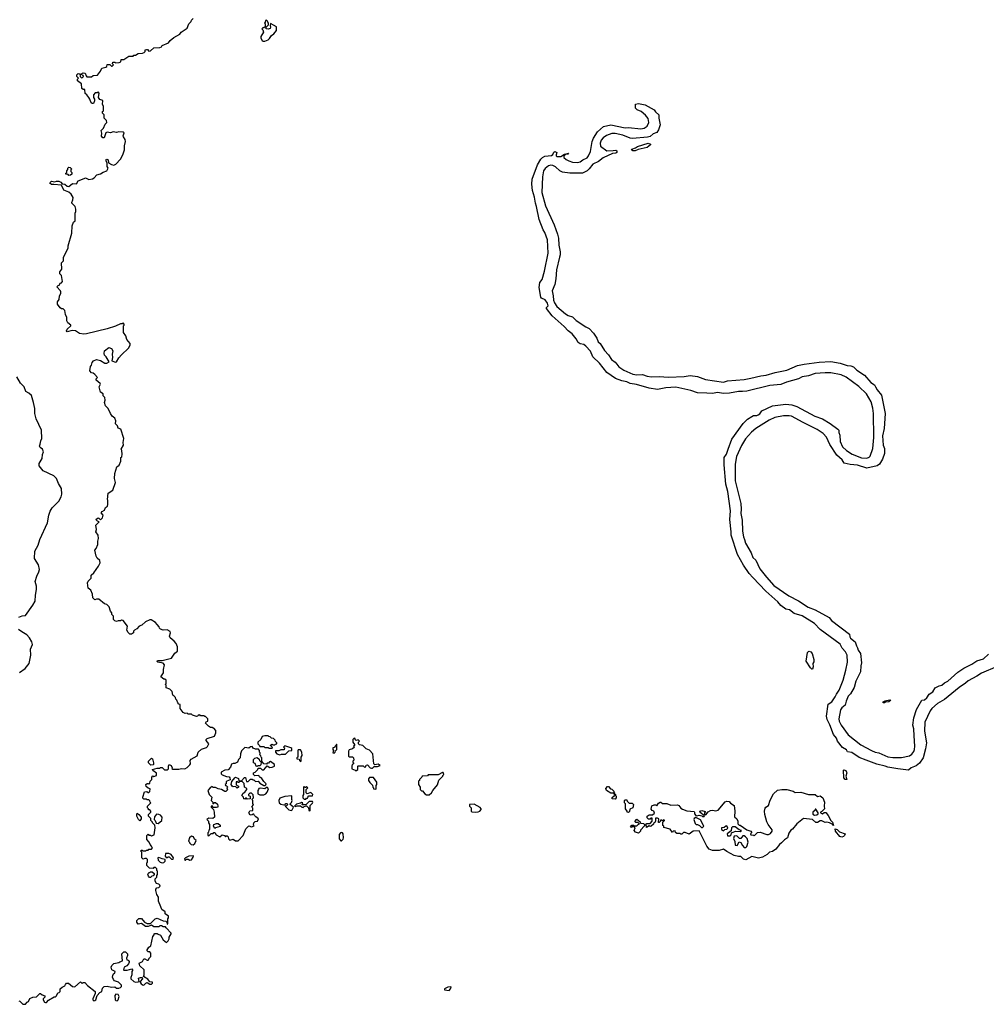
# Model space of a CAD drawing. Extents: x 2087054 to 2277909, y 548907 to 753496.
# Tile 89 of 256: x 2184385 to 2195978, y 610540 to 622346. Entities that reach past the tile are written whole.
import ezdxf

# ---------------------------------------------------------------- set-up
doc = ezdxf.new("R2010")
doc.units = 0

msp = doc.modelspace()

# ---------------------------------------------------------------- linework, layer by layer
at = {"layer": '0CON20XD'}
for points in [[(2185215, 621412), (2185192, 621445), (2185171, 621461), (2185165, 621510), (2185145, 621510), (2185132, 621522), (2185127, 621577), (2185080, 621615), (2185080, 621635), (2185090, 621645), (2185070, 621665), (2185070, 621685), (2185085, 621700), (2185108, 621698), (2185110, 621665), (2185125, 621650), (2185138, 621652), (2185150, 621665), (2185148, 621678), (2185120, 621695), (2185145, 621710), (2185170, 621705), (2185182, 621672), (2185192, 621662), (2185245, 621660), (2185265, 621678), (2185317, 621683), (2185355, 621730), (2185370, 621765), (2185420, 621775), (2185430, 621785), (2185435, 621810), (2185465, 621810), (2185485, 621790), (2185495, 621790), (2185510, 621805), (2185500, 621815), (2185503, 621837), (2185525, 621838), (2185535, 621830), (2185577, 621833), (2185598, 621842), (2185602, 621868), (2185635, 621870), (2185695, 621910), (2185745, 621910), (2185755, 621920), (2185775, 621920), (2185805, 621940), (2185857, 621943), (2185878, 621952), (2185890, 621965), (2185892, 621985), (2185905, 621990), (2185917, 621987), (2185935, 621970), (2185955, 621972), (2185993, 622007), (2186065, 622012), (2186085, 622022), (2186095, 622038), (2186171, 622069), (2186188, 622095), (2186235, 622133), (2186305, 622172), (2186320, 622195), (2186392, 622245), (2186412, 622295), (2186440, 622325), (2186445, 622340), (2186465, 622360)], [(2187305, 622088), (2187325, 622090), (2187364, 622106), (2187380, 622120), (2187405, 622158), (2187432, 622175), (2187467, 622217), (2187465, 622260), (2187395, 622300), (2187388, 622275), (2187393, 622255), (2187388, 622242), (2187365, 622231), (2187340, 622235), (2187342, 622258), (2187370, 622285), (2187370, 622305), (2187360, 622315), (2187358, 622328), (2187345, 622340), (2187332, 622338), (2187330, 622315), (2187320, 622305), (2187330, 622295), (2187328, 622262), (2187315, 622250), (2187302, 622248), (2187290, 622235), (2187300, 622225), (2187308, 622195), (2187277, 622143), (2187277, 622125), (2187292, 622095), (2187305, 622088)], [(2186078, 611708), (2186052, 611775), (2186050, 611825), (2186030, 611855), (2186018, 611905), (2186018, 611922), (2186030, 611935), (2186055, 611940), (2186070, 611955), (2186068, 611968), (2186055, 611980), (2186025, 611990), (2186010, 612015), (2186010, 612045), (2186030, 612065), (2186030, 612085), (2186040, 612095), (2186040, 612135), (2186030, 612145), (2186030, 612165), (2186015, 612180), (2185995, 612180), (2185985, 612170), (2185942, 612172), (2185910, 612205), (2185910, 612235), (2185920, 612245), (2185920, 612275), (2185905, 612290), (2185885, 612290), (2185865, 612280), (2185852, 612295), (2185850, 612365), (2185840, 612375), (2185842, 612388), (2185855, 612390), (2185865, 612380), (2185895, 612380), (2185905, 612390), (2185925, 612390), (2185935, 612400), (2185965, 612400), (2185980, 612415), (2185970, 612425), (2185968, 612438), (2185950, 612455), (2185938, 612485), (2185910, 612515), (2185910, 612565), (2185925, 612580), (2185935, 612570), (2185955, 612570), (2185965, 612560), (2185998, 612572), (2186012, 612655), (2186008, 612688), (2185980, 612715), (2185980, 612725), (2185960, 612745), (2185957, 612767), (2185930, 612795), (2185930, 612815), (2185958, 612842), (2185960, 612855), (2185945, 612870), (2185932, 612872), (2185930, 612885), (2185920, 612895), (2185920, 612915), (2185960, 612955), (2185950, 612965), (2185948, 612978), (2185935, 612990), (2185915, 612990), (2185905, 613000), (2185875, 613000), (2185863, 613013), (2185862, 613025), (2185884, 613086), (2185912, 613092), (2185925, 613080), (2185935, 613080), (2185947, 613093), (2185950, 613125), (2185925, 613130), (2185902, 613152), (2185900, 613175), (2185913, 613187), (2185927, 613187), (2185935, 613180), (2185945, 613190), (2185950, 613215), (2185970, 613235), (2185970, 613265), (2185982, 613278), (2185995, 613270), (2186028, 613285), (2186025, 613310), (2185982, 613342), (2185980, 613355), (2186035, 613373), (2186065, 613372), (2186075, 613380), (2186095, 613380), (2186123, 613353), (2186157, 613353), (2186170, 613365), (2186168, 613395), (2186175, 613410), (2186185, 613412), (2186202, 613405), (2186212, 613375), (2186210, 613365), (2186218, 613358), (2186295, 613358), (2186325, 613368), (2186366, 613364), (2186395, 613378), (2186425, 613410), (2186432, 613425), (2186430, 613465), (2186442, 613478), (2186515, 613520), (2186527, 613563), (2186565, 613598), (2186625, 613618), (2186639, 613631), (2186652, 613665), (2186622, 613705), (2186622, 613715), (2186635, 613727), (2186720, 613755), (2186738, 613795), (2186738, 613825), (2186715, 613850), (2186705, 613850), (2186695, 613860), (2186675, 613860), (2186650, 613875), (2186612, 613912), (2186622, 613928), (2186640, 613935), (2186640, 613965), (2186615, 613990), (2186605, 613990), (2186595, 614000), (2186555, 614000), (2186545, 614010), (2186525, 614008), (2186520, 613995), (2186505, 613990), (2186458, 614008), (2186445, 614020), (2186405, 614020), (2186395, 614030), (2186368, 614028), (2186345, 614040), (2186310, 614085), (2186310, 614135), (2186295, 614140), (2186280, 614155), (2186270, 614185), (2186258, 614198), (2186255, 614220), (2186235, 614240), (2186220, 614245), (2186215, 614290), (2186187, 614317), (2186140, 614335), (2186140, 614365), (2186130, 614375), (2186140, 614385), (2186140, 614425), (2186125, 614440), (2186115, 614440), (2186080, 614465), (2186110, 614515), (2186110, 614555), (2186122, 614612), (2186105, 614630), (2186044, 614644), (2186030, 614655), (2186048, 614662), (2186095, 614663), (2186205, 614692), (2186245, 614750), (2186278, 614775), (2186278, 614825), (2186263, 614865), (2186236, 614896), (2186188, 614935), (2186183, 614955), (2186193, 614995), (2186188, 615012), (2186155, 615030), (2186105, 615028), (2186075, 615040), (2186062, 615052), (2186060, 615065), (2186036, 615096), (2186015, 615118), (2185962, 615152), (2185945, 615152), (2185895, 615128), (2185850, 615085), (2185820, 615075), (2185789, 615041), (2185762, 615028), (2185750, 615015), (2185750, 614995), (2185725, 614980), (2185705, 614980), (2185685, 615000), (2185672, 615025), (2185680, 615075), (2185625, 615142), (2185605, 615148), (2185595, 615140), (2185565, 615140), (2185545, 615132), (2185525, 615140), (2185510, 615155), (2185510, 615195), (2185490, 615215), (2185490, 615235), (2185473, 615253), (2185458, 615305), (2185430, 615335), (2185403, 615343), (2185335, 615398), (2185305, 615398), (2185285, 615390), (2185262, 615412), (2185257, 615457), (2185238, 615505), (2185208, 615528), (2185198, 615595), (2185208, 615615), (2185242, 615648), (2185242, 615685), (2185276, 615714), (2185332, 615795), (2185350, 615835), (2185345, 615860), (2185315, 615890), (2185302, 615915), (2185288, 615985), (2185302, 616005), (2185322, 616055), (2185322, 616095), (2185332, 616125), (2185327, 616167), (2185298, 616205), (2185308, 616235), (2185298, 616285), (2185340, 616325), (2185320, 616335), (2185300, 616355), (2185325, 616372), (2185335, 616370), (2185355, 616350), (2185378, 616375), (2185387, 616407), (2185362, 616435), (2185375, 616450), (2185404, 616466), (2185415, 616498), (2185437, 616515), (2185443, 616535), (2185442, 616585), (2185438, 616595), (2185445, 616670), (2185504, 616705), (2185534, 616795), (2185521, 616845), (2185527, 616903), (2185552, 616985), (2185578, 617005), (2185597, 617053), (2185600, 617095), (2185610, 617105), (2185613, 617135), (2185612, 617182), (2185602, 617195), (2185632, 617245), (2185628, 617275), (2185633, 617325), (2185597, 617437), (2185565, 617450), (2185557, 617477), (2185535, 617500), (2185540, 617535), (2185528, 617568), (2185494, 617594), (2185474, 617624), (2185448, 617685), (2185416, 617716), (2185403, 617755), (2185410, 617785), (2185407, 617815), (2185388, 617838), (2185385, 617860), (2185355, 617882), (2185350, 617895), (2185340, 617945), (2185353, 617975), (2185350, 617985), (2185304, 618025), (2185302, 618038), (2185317, 618057), (2185285, 618092), (2185267, 618107), (2185245, 618112), (2185228, 618135), (2185234, 618186), (2185246, 618204), (2185253, 618237), (2185270, 618255), (2185305, 618270), (2185355, 618260), (2185405, 618228), (2185432, 618228), (2185458, 618242), (2185424, 618304), (2185404, 618325), (2185398, 618345), (2185404, 618375), (2185455, 618414), (2185485, 618403), (2185504, 618375), (2185496, 618334), (2185499, 618295), (2185490, 618255), (2185535, 618238), (2185546, 618244), (2185575, 618292), (2185605, 618328), (2185691, 618409), (2185712, 618445), (2185712, 618465), (2185672, 618512), (2185658, 618555), (2185632, 618595), (2185630, 618675), (2185640, 618685), (2185640, 618695), (2185625, 618710), (2185615, 618700), (2185595, 618698), (2185535, 618670), (2185435, 618638), (2185185, 618580), (2185155, 618577), (2185103, 618583), (2185055, 618617), (2185015, 618619), (2184955, 618603), (2184947, 618615), (2184953, 618637), (2184998, 618675), (2185000, 618685), (2184963, 618713), (2184952, 618735), (2184950, 618775), (2184933, 618813), (2184925, 618860), (2184905, 618880), (2184885, 618880), (2184872, 618892), (2184840, 618935), (2184840, 618965), (2184857, 618993), (2184862, 619035), (2184878, 619065), (2184880, 619085), (2184876, 619096), (2184830, 619145), (2184845, 619160), (2184860, 619165), (2184875, 619190), (2184885, 619190), (2184900, 619205), (2184887, 619277), (2184868, 619298), (2184868, 619322), (2184890, 619355), (2184888, 619432), (2184910, 619455), (2184912, 619495), (2184923, 619523), (2184966, 619605), (2184966, 619635), (2185009, 619785), (2185014, 619876), (2185032, 619918), (2185050, 619935), (2185050, 620025), (2185058, 620045), (2185058, 620075), (2185050, 620105), (2185012, 620145), (2185010, 620155), (2185022, 620185), (2185027, 620215), (2185002, 620255), (2184975, 620277), (2184914, 620304), (2184885, 620362), (2184795, 620372), (2184765, 620369), (2184748, 620385), (2184749, 620395), (2184765, 620409), (2184805, 620403), (2184825, 620411), (2184855, 620411), (2184878, 620398), (2184895, 620378), (2184925, 620373), (2184955, 620352), (2184975, 620348), (2185018, 620382), (2185065, 620380), (2185087, 620413), (2185157, 620443), (2185175, 620450), (2185215, 620430), (2185260, 620440), (2185279, 620451), (2185310, 620485), (2185355, 620498), (2185385, 620517), (2185432, 620535), (2185447, 620565), (2185434, 620585), (2185433, 620625), (2185421, 620655), (2185422, 620668), (2185430, 620675), (2185446, 620666), (2185450, 620630), (2185485, 620608), (2185515, 620601), (2185537, 620613), (2185596, 620675), (2185623, 620725), (2185642, 620785), (2185642, 620835), (2185656, 620885), (2185650, 620910), (2185631, 620941), (2185628, 620955), (2185638, 620988), (2185625, 620998), (2185575, 621000), (2185545, 620992), (2185505, 621003), (2185475, 620990), (2185433, 620997), (2185420, 620990), (2185399, 620931), (2185381, 620931), (2185368, 620948), (2185372, 620985), (2185364, 621016), (2185392, 621045), (2185410, 621095), (2185430, 621115), (2185428, 621138), (2185400, 621165), (2185400, 621205), (2185380, 621225), (2185380, 621245), (2185390, 621255), (2185390, 621305), (2185378, 621335), (2185382, 621372), (2185372, 621382), (2185345, 621390), (2185330, 621415), (2185340, 621465), (2185325, 621480), (2185315, 621470), (2185292, 621468), (2185270, 621445), (2185270, 621415), (2185282, 621395), (2185282, 621375), (2185269, 621341), (2185255, 621340), (2185241, 621351), (2185227, 621395), (2185215, 621412)], [(2194294, 614546), (2194313, 614643), (2194308, 614725), (2194288, 614768), (2194250, 614810), (2194227, 614857), (2193986, 615035), (2193916, 615106), (2193770, 615200), (2193675, 615226), (2193619, 615269), (2193575, 615279), (2193512, 615322), (2193477, 615367), (2193333, 615495), (2193178, 615658), (2193135, 615706), (2193065, 615804), (2192995, 615935), (2192916, 616165), (2192918, 616205), (2192901, 616355), (2192909, 616459), (2192877, 616687), (2192852, 616775), (2192832, 617008), (2192832, 617095), (2192863, 617137), (2192882, 617198), (2192925, 617316), (2193060, 617505), (2193115, 617556), (2193165, 617590), (2193185, 617599), (2193225, 617601), (2193242, 617608), (2193260, 617620), (2193285, 617657), (2193415, 617718), (2193575, 617737), (2193645, 617730), (2193705, 617709), (2193922, 617592), (2194015, 617561), (2194105, 617505), (2194198, 617438), (2194208, 617425), (2194211, 617395), (2194223, 617365), (2194227, 617287), (2194253, 617223), (2194301, 617181), (2194368, 617138), (2194482, 617092), (2194545, 617089), (2194571, 617099), (2194586, 617114), (2194616, 617205), (2194627, 617335), (2194625, 617625), (2194618, 617688), (2194598, 617765), (2194540, 617860), (2194449, 617949), (2194299, 618059), (2194237, 618087), (2194115, 618110), (2194045, 618113), (2193925, 618104), (2193846, 618075), (2193768, 618062), (2193725, 618039), (2193580, 618000), (2193515, 617970), (2193382, 617958), (2193104, 617894), (2193055, 617887), (2193005, 617888), (2192897, 617867), (2192825, 617863), (2192755, 617875), (2192695, 617865), (2192625, 617868), (2192515, 617874), (2192435, 617900), (2192255, 617938), (2192135, 617933), (2192035, 617911), (2191935, 617929), (2191781, 617971), (2191705, 617984), (2191665, 618002), (2191605, 618014), (2191532, 618045), (2191425, 618115), (2191337, 618227), (2191260, 618305), (2191231, 618371), (2191175, 618431), (2191151, 618451), (2191108, 618458), (2191085, 618476), (2191060, 618520), (2191010, 618580), (2190963, 618615), (2190917, 618667), (2190772, 618795), (2190705, 618885), (2190705, 618895), (2190724, 618915), (2190717, 618947), (2190688, 618988), (2190645, 619008), (2190635, 619018), (2190615, 619135), (2190623, 619195), (2190650, 619230), (2190678, 619332), (2190723, 619545), (2190716, 619705), (2190683, 619795), (2190665, 619826), (2190615, 619949), (2190585, 620105), (2190570, 620145), (2190560, 620220), (2190535, 620300), (2190526, 620375), (2190531, 620435), (2190595, 620604), (2190635, 620675), (2190655, 620695), (2190685, 620709), (2190765, 620718), (2190779, 620731), (2190792, 620758), (2190805, 620764), (2190828, 620755), (2190818, 620725), (2190819, 620715), (2190831, 620705), (2190875, 620705), (2190920, 620735), (2190967, 620747), (2190960, 620735), (2190932, 620728), (2190911, 620709), (2190912, 620695), (2190940, 620670), (2190972, 620652), (2191015, 620639), (2191075, 620634), (2191109, 620641), (2191139, 620665), (2191189, 620691), (2191208, 620712), (2191231, 620765), (2191250, 620885), (2191265, 620924), (2191315, 621000), (2191388, 621065), (2191475, 621085), (2191645, 621049), (2191685, 621055), (2191835, 621038), (2191875, 621045), (2191912, 621068), (2191930, 621115), (2191922, 621162), (2191891, 621201), (2191837, 621247), (2191790, 621265), (2191770, 621285), (2191770, 621335), (2191805, 621341), (2191885, 621325), (2191996, 621265), (2192012, 621242), (2192051, 621205), (2192050, 621165), (2192065, 621085), (2192045, 621024), (2192025, 620993), (2191981, 620979), (2191945, 620947), (2191915, 620936), (2191735, 620920), (2191706, 620925), (2191620, 620960), (2191525, 620981), (2191485, 620981), (2191422, 620958), (2191381, 620929), (2191358, 620902), (2191346, 620865), (2191351, 620831), (2191425, 620775), (2191504, 620776), (2191535, 620782), (2191546, 620775), (2191546, 620755), (2191535, 620746), (2191495, 620741), (2191381, 620689), (2191325, 620646), (2191257, 620613), (2191213, 620557), (2191191, 620535), (2191135, 620507), (2190985, 620504), (2190895, 620517), (2190865, 620534), (2190812, 620582), (2190778, 620598), (2190755, 620601), (2190728, 620592), (2190688, 620562), (2190668, 620532), (2190656, 620464), (2190649, 620275), (2190692, 620115), (2190797, 619885), (2190835, 619775), (2190848, 619725), (2190851, 619641), (2190868, 619562), (2190868, 619525), (2190861, 619499), (2190824, 619345), (2190815, 619238), (2190802, 619172), (2190771, 619095), (2190785, 619035), (2190786, 618985), (2190800, 618950), (2190829, 618909), (2190930, 618820), (2190965, 618801), (2191014, 618785), (2191061, 618741), (2191175, 618665), (2191215, 618645), (2191265, 618587), (2191305, 618528), (2191324, 618484), (2191345, 618462), (2191399, 618379), (2191445, 618328), (2191483, 618273), (2191525, 618240), (2191546, 618216), (2191572, 618182), (2191632, 618142), (2191737, 618097), (2191785, 618088), (2191855, 618092), (2191912, 618072), (2191962, 618062), (2192055, 618069), (2192165, 618059), (2192355, 618068), (2192425, 618081), (2192515, 618068), (2192612, 618032), (2192825, 618000), (2192875, 618014), (2193075, 618031), (2193154, 618046), (2193274, 618074), (2193338, 618082), (2193444, 618114), (2193586, 618144), (2193715, 618199), (2193794, 618216), (2193975, 618241), (2194115, 618249), (2194225, 618227), (2194309, 618199), (2194355, 618195), (2194385, 618183), (2194424, 618144), (2194518, 618085), (2194594, 617994), (2194638, 617968), (2194649, 617945), (2194669, 617909), (2194721, 617845), (2194764, 617625), (2194753, 617445), (2194731, 617355), (2194741, 617245), (2194756, 617206), (2194757, 617145), (2194734, 617075), (2194697, 617015), (2194667, 616995), (2194545, 616968), (2194433, 617003), (2194345, 617012), (2194275, 617030), (2194248, 617068), (2194185, 617125), (2194103, 617253), (2194061, 617341), (2194023, 617383), (2193951, 617431), (2193780, 617515), (2193641, 617591), (2193615, 617596), (2193545, 617595), (2193443, 617577), (2193374, 617546), (2193214, 617446), (2193160, 617400), (2193089, 617321), (2193040, 617240), (2192980, 617110), (2192964, 617015), (2192964, 616895), (2192965, 616815), (2193033, 616545), (2193038, 616478), (2193033, 616425), (2193050, 616345), (2193054, 616215), (2193064, 616145), (2193079, 616115), (2193089, 616069), (2193157, 615955), (2193179, 615899), (2193212, 615865), (2193263, 615763), (2193341, 615661), (2193431, 615561), (2193608, 615438), (2193725, 615379), (2193843, 615303), (2193925, 615271), (2194095, 615178), (2194121, 615141), (2194337, 614977), (2194342, 614945), (2194351, 614931), (2194407, 614885), (2194420, 614840), (2194435, 614815), (2194441, 614785), (2194471, 614745), (2194482, 614635), (2194472, 614598), (2194470, 614525), (2194414, 614415), (2194395, 614339), (2194348, 614262), (2194322, 614235), (2194296, 614175), (2194285, 614125), (2194246, 614094), (2194231, 614069), (2194209, 613965), (2194213, 613935), (2194236, 613886), (2194322, 613772), (2194473, 613653), (2194602, 613582), (2194645, 613565), (2194687, 613557), (2194795, 613509), (2194855, 613499), (2194961, 613499), (2195055, 613520), (2195085, 613541), (2195107, 613573), (2195117, 613595), (2195121, 613635), (2195111, 613759), (2195109, 613845), (2195096, 613886), (2195108, 613975), (2195139, 614075), (2195203, 614185), (2195235, 614192), (2195266, 614214), (2195293, 614257), (2195335, 614287), (2195366, 614334), (2195412, 614358), (2195445, 614366), (2195475, 614395), (2195517, 614413), (2195635, 614522), (2195708, 614572), (2195805, 614619), (2195865, 614659), (2195945, 614682), (2196005, 614737)], [(2191765, 620772), (2191739, 620775), (2191722, 620785), (2191726, 620794), (2191772, 620808), (2191795, 620827), (2191924, 620864), (2191950, 620855), (2191950, 620845), (2191911, 620815), (2191802, 620788), (2191765, 620772)], [(2184975, 620480), (2184965, 620490), (2184940, 620495), (2184940, 620505), (2184950, 620515), (2184950, 620535), (2184962, 620548), (2184962, 620565), (2184975, 620578), (2184990, 620575), (2185010, 620555), (2185000, 620545), (2185000, 620525), (2185012, 620512), (2185012, 620495), (2184995, 620482), (2184975, 620480)], [(2184375, 615183), (2184415, 615198), (2184455, 615203), (2184544, 615325), (2184572, 615375), (2184573, 615445), (2184588, 615512), (2184587, 615555), (2184572, 615608), (2184590, 615675), (2184616, 615724), (2184623, 615755), (2184610, 615810), (2184562, 615885), (2184566, 615975), (2184606, 616044), (2184625, 616112), (2184719, 616315), (2184734, 616405), (2184749, 616455), (2184774, 616495), (2184856, 616574), (2184883, 616625), (2184890, 616655), (2184887, 616725), (2184850, 616785), (2184828, 616845), (2184795, 616878), (2184666, 616936), (2184617, 616995), (2184617, 617025), (2184656, 617085), (2184658, 617132), (2184672, 617165), (2184657, 617195), (2184632, 617215), (2184623, 617233), (2184632, 617255), (2184638, 617295), (2184650, 617325), (2184648, 617425), (2184581, 617561), (2184568, 617625), (2184566, 617686), (2184552, 617755), (2184525, 617840), (2184495, 617870), (2184457, 617887), (2184438, 617945), (2184397, 617987), (2184352, 618065)], [(2184385, 614518), (2184452, 614565), (2184498, 614625), (2184518, 614725), (2184513, 614797), (2184537, 614853), (2184531, 614885), (2184504, 614935), (2184470, 614970), (2184409, 615005), (2184370, 615035)], [(2193895, 614560), (2193885, 614560), (2193868, 614575), (2193818, 614655), (2193835, 614758), (2193845, 614771), (2193855, 614774), (2193875, 614767), (2193890, 614745), (2193911, 614675), (2193909, 614645), (2193899, 614625), (2193901, 614585), (2193895, 614560)], [(2196109, 614591), (2195920, 614510), (2195866, 614474), (2195762, 614418), (2195728, 614392), (2195652, 614338), (2195476, 614194), (2195394, 614146), (2195324, 614086), (2195303, 614057), (2195241, 613925), (2195237, 613817), (2195260, 613675), (2195250, 613605), (2195221, 613495), (2195175, 613431), (2195135, 613401), (2195076, 613375), (2195045, 613349), (2194915, 613363), (2194795, 613383), (2194765, 613395), (2194665, 613420), (2194535, 613468), (2194455, 613500), (2194365, 613558), (2194315, 613568), (2194302, 613592), (2194255, 613621), (2194195, 613695), (2194181, 613731), (2194146, 613775), (2194101, 613891), (2194068, 613955), (2194061, 613995), (2194082, 614138), (2194126, 614165), (2194165, 614225), (2194181, 614259), (2194215, 614306), (2194262, 614428), (2194294, 614546)], [(2194755, 614153), (2194740, 614155), (2194740, 614165), (2194765, 614178), (2194815, 614192), (2194832, 614185), (2194810, 614165), (2194768, 614162), (2194755, 614153)], [(2187415, 613610), (2187418, 613618), (2187392, 613642), (2187392, 613648), (2187415, 613660), (2187425, 613650), (2187445, 613650), (2187455, 613660), (2187468, 613662), (2187470, 613675), (2187452, 613692), (2187448, 613708), (2187428, 613728), (2187405, 613730), (2187388, 613748), (2187375, 613750), (2187365, 613760), (2187325, 613760), (2187295, 613750), (2187276, 613714), (2187240, 613685), (2187240, 613665), (2187260, 613645), (2187265, 613630), (2187315, 613630), (2187325, 613620), (2187365, 613620), (2187375, 613610), (2187415, 613610)], [(2188415, 613340), (2188425, 613342), (2188440, 613355), (2188440, 613395), (2188445, 613400), (2188505, 613400), (2188525, 613380), (2188538, 613392), (2188542, 613408), (2188555, 613410), (2188590, 613375), (2188605, 613370), (2188617, 613373), (2188635, 613390), (2188675, 613390), (2188710, 613405), (2188685, 613418), (2188645, 613410), (2188632, 613422), (2188620, 613545), (2188579, 613589), (2188542, 613602), (2188500, 613645), (2188462, 613652), (2188450, 613665), (2188450, 613685), (2188460, 613695), (2188445, 613710), (2188422, 613702), (2188410, 613715), (2188408, 613728), (2188395, 613730), (2188380, 613715), (2188380, 613685), (2188400, 613655), (2188400, 613645), (2188390, 613635), (2188400, 613625), (2188377, 613603), (2188335, 613590), (2188328, 613575), (2188330, 613515), (2188338, 613508), (2188375, 613508), (2188388, 613495), (2188392, 613468), (2188380, 613455), (2188380, 613445), (2188390, 613435), (2188390, 613425), (2188373, 613417), (2188368, 613395), (2188370, 613365), (2188408, 613348), (2188415, 613340)], [(2186975, 612500), (2187005, 612502), (2187064, 612566), (2187097, 612643), (2187135, 612680), (2187165, 612670), (2187198, 612682), (2187190, 612695), (2187192, 612718), (2187208, 612732), (2187236, 612734), (2187248, 612765), (2187217, 612787), (2187200, 612805), (2187195, 612820), (2187185, 612820), (2187175, 612810), (2187148, 612808), (2187134, 612834), (2187145, 612858), (2187180, 612865), (2187182, 612892), (2187170, 612905), (2187190, 612935), (2187180, 612945), (2187180, 612985), (2187170, 612995), (2187190, 613015), (2187185, 613050), (2187165, 613070), (2187145, 613070), (2187130, 613055), (2187130, 613045), (2187150, 613035), (2187148, 613002), (2187115, 613000), (2187105, 613010), (2187095, 613010), (2187085, 613000), (2187072, 613002), (2187070, 613025), (2187050, 613045), (2187065, 613070), (2187087, 613083), (2187110, 613115), (2187108, 613128), (2187080, 613145), (2187078, 613188), (2187055, 613210), (2187025, 613210), (2187015, 613200), (2187005, 613200), (2186995, 613210), (2186982, 613208), (2186982, 613172), (2187010, 613155), (2187008, 613142), (2186995, 613132), (2186975, 613150), (2186945, 613148), (2186934, 613154), (2186922, 613175), (2186928, 613212), (2186964, 613256), (2186975, 613262), (2187008, 613248), (2187015, 613220), (2187045, 613220), (2187082, 613258), (2187095, 613260), (2187105, 613210), (2187127, 613213), (2187155, 613240), (2187175, 613240), (2187185, 613230), (2187195, 613230), (2187215, 613210), (2187247, 613217), (2187265, 613190), (2187315, 613162), (2187328, 613162), (2187338, 613172), (2187340, 613185), (2187315, 613210), (2187289, 613249), (2187275, 613260), (2187265, 613260), (2187252, 613282), (2187205, 613280), (2187190, 613295), (2187190, 613315), (2187210, 613325), (2187240, 613355), (2187245, 613370), (2187275, 613370), (2187295, 613350), (2187315, 613350), (2187352, 613398), (2187385, 613380), (2187415, 613382), (2187440, 613395), (2187440, 613415), (2187395, 613450), (2187382, 613448), (2187368, 613432), (2187355, 613430), (2187345, 613420), (2187312, 613422), (2187290, 613455), (2187290, 613495), (2187280, 613505), (2187278, 613518), (2187260, 613535), (2187270, 613545), (2187270, 613555), (2187260, 613565), (2187260, 613585), (2187248, 613598), (2187215, 613600), (2187185, 613610), (2187175, 613630), (2187153, 613627), (2187135, 613610), (2187085, 613618), (2187045, 613580), (2187032, 613545), (2187030, 613495), (2187010, 613475), (2186997, 613443), (2186965, 613428), (2186945, 613427), (2186925, 613418), (2186912, 613385), (2186885, 613352), (2186845, 613348), (2186802, 613325), (2186803, 613303), (2186813, 613293), (2186865, 613272), (2186897, 613267), (2186907, 613257), (2186908, 613232), (2186870, 613215), (2186863, 613207), (2186860, 613185), (2186850, 613175), (2186852, 613162), (2186865, 613160), (2186880, 613145), (2186870, 613135), (2186878, 613112), (2186857, 613093), (2186845, 613092), (2186807, 613117), (2186765, 613122), (2186735, 613140), (2186705, 613140), (2186695, 613150), (2186670, 613135), (2186640, 613105), (2186658, 613055), (2186690, 613025), (2186682, 612985), (2186700, 612965), (2186702, 612942), (2186722, 612958), (2186735, 612960), (2186758, 612938), (2186762, 612915), (2186760, 612905), (2186745, 612898), (2186705, 612900), (2186695, 612920), (2186680, 612915), (2186682, 612902), (2186710, 612875), (2186718, 612845), (2186720, 612785), (2186702, 612768), (2186655, 612770), (2186630, 612755), (2186650, 612735), (2186650, 612715), (2186662, 612695), (2186660, 612635), (2186653, 612627), (2186650, 612605), (2186640, 612595), (2186640, 612565), (2186655, 612560), (2186682, 612588), (2186705, 612590), (2186715, 612600), (2186725, 612600), (2186741, 612571), (2186785, 612550), (2186815, 612572), (2186840, 612565), (2186855, 612550), (2186865, 612560), (2186875, 612560), (2186885, 612550), (2186890, 612525), (2186905, 612510), (2186945, 612522), (2186975, 612500)], [(2187505, 613532), (2187525, 613540), (2187575, 613540), (2187612, 613578), (2187648, 613582), (2187648, 613608), (2187637, 613617), (2187565, 613638), (2187550, 613625), (2187560, 613615), (2187558, 613592), (2187518, 613592), (2187495, 613580), (2187452, 613578), (2187452, 613562), (2187470, 613545), (2187505, 613532)], [(2187755, 613450), (2187760, 613455), (2187760, 613505), (2187772, 613525), (2187768, 613565), (2187755, 613590), (2187725, 613590), (2187720, 613585), (2187720, 613505), (2187710, 613495), (2187710, 613485), (2187738, 613478), (2187742, 613462), (2187755, 613450)], [(2188155, 613550), (2188170, 613565), (2188172, 613578), (2188190, 613595), (2188190, 613655), (2188185, 613660), (2188178, 613642), (2188155, 613620), (2188140, 613615), (2188140, 613595), (2188150, 613585), (2188140, 613555), (2188155, 613550)], [(2185958, 613408), (2185930, 613435), (2185930, 613455), (2185965, 613490), (2185980, 613485), (2185990, 613435), (2185990, 613415), (2185985, 613412), (2185958, 613408)], [(2187235, 613390), (2187220, 613395), (2187208, 613428), (2187190, 613435), (2187190, 613475), (2187205, 613490), (2187235, 613500), (2187258, 613478), (2187262, 613462), (2187280, 613445), (2187278, 613412), (2187265, 613400), (2187245, 613400), (2187235, 613390)], [(2194305, 613234), (2194285, 613236), (2194271, 613255), (2194264, 613346), (2194268, 613352), (2194292, 613345), (2194303, 613325), (2194305, 613315), (2194292, 613275), (2194305, 613234)], [(2188655, 613120), (2188660, 613125), (2188660, 613165), (2188670, 613175), (2188670, 613205), (2188628, 613258), (2188582, 613258), (2188570, 613245), (2188570, 613225), (2188585, 613200), (2188618, 613168), (2188620, 613145), (2188630, 613135), (2188630, 613125), (2188655, 613120)], [(2189295, 613052), (2189326, 613074), (2189340, 613105), (2189395, 613170), (2189413, 613227), (2189460, 613275), (2189460, 613285), (2189470, 613295), (2189465, 613320), (2189455, 613320), (2189405, 613290), (2189285, 613290), (2189275, 613280), (2189213, 613277), (2189210, 613265), (2189180, 613235), (2189180, 613225), (2189170, 613215), (2189170, 613175), (2189190, 613145), (2189190, 613115), (2189205, 613100), (2189215, 613100), (2189243, 613063), (2189265, 613052), (2189295, 613052)], [(2187315, 613050), (2187336, 613064), (2187352, 613085), (2187368, 613125), (2187358, 613138), (2187345, 613140), (2187325, 613122), (2187275, 613132), (2187252, 613128), (2187250, 613115), (2187240, 613105), (2187240, 613065), (2187265, 613050), (2187315, 613050)], [(2187815, 613000), (2187825, 613010), (2187838, 613012), (2187840, 613025), (2187852, 613038), (2187895, 613040), (2187900, 613055), (2187875, 613080), (2187832, 613062), (2187820, 613075), (2187820, 613115), (2187840, 613135), (2187825, 613150), (2187815, 613140), (2187805, 613140), (2187795, 613150), (2187790, 613145), (2187790, 613055), (2187780, 613045), (2187780, 613015), (2187795, 613000), (2187815, 613000)], [(2191525, 613000), (2191490, 613005), (2191492, 613018), (2191518, 613042), (2191520, 613060), (2191505, 613070), (2191475, 613070), (2191422, 613102), (2191413, 613127), (2191435, 613150), (2191445, 613150), (2191472, 613122), (2191485, 613120), (2191510, 613095), (2191510, 613085), (2191520, 613075), (2191520, 613060), (2191530, 613055), (2191530, 613045), (2191540, 613035), (2191540, 613015), (2191525, 613000)], [(2193095, 612274), (2193065, 612280), (2193032, 612312), (2193005, 612311), (2192955, 612326), (2192865, 612373), (2192825, 612402), (2192775, 612386), (2192695, 612386), (2192655, 612402), (2192628, 612435), (2192535, 612620), (2192463, 612617), (2192415, 612582), (2192365, 612600), (2192345, 612600), (2192325, 612580), (2192315, 612580), (2192305, 612590), (2192265, 612590), (2192252, 612602), (2192245, 612620), (2192222, 612618), (2192215, 612600), (2192185, 612640), (2192112, 612662), (2192110, 612675), (2192100, 612685), (2192100, 612725), (2192118, 612742), (2192118, 612748), (2192105, 612750), (2192095, 612740), (2192087, 612747), (2192072, 612748), (2192070, 612735), (2192055, 612720), (2192045, 612722), (2192050, 612765), (2192035, 612770), (2192010, 612770), (2192012, 612745), (2192007, 612723), (2191992, 612718), (2191988, 612702), (2191960, 612675), (2191945, 612672), (2191935, 612680), (2191902, 612662), (2191900, 612705), (2191905, 612710), (2191945, 612710), (2191970, 612735), (2191970, 612770), (2191955, 612770), (2191945, 612760), (2191925, 612760), (2191910, 612775), (2191910, 612795), (2191935, 612810), (2191975, 612810), (2191998, 612832), (2191990, 612855), (2191972, 612862), (2191958, 612878), (2191965, 612918), (2191995, 612930), (2192015, 612930), (2192025, 612920), (2192047, 612953), (2192065, 612962), (2192075, 612962), (2192095, 612948), (2192145, 612948), (2192195, 612926), (2192275, 612930), (2192290, 612925), (2192315, 612890), (2192335, 612878), (2192385, 612859), (2192475, 612850), (2192480, 612845), (2192478, 612825), (2192493, 612803), (2192505, 612800), (2192535, 612808), (2192565, 612800), (2192575, 612790), (2192595, 612790), (2192598, 612798), (2192545, 612840), (2192544, 612856), (2192565, 612862), (2192605, 612850), (2192610, 612845), (2192600, 612835), (2192600, 612815), (2192615, 612810), (2192641, 612849), (2192670, 612865), (2192695, 612868), (2192735, 612859), (2192764, 612866), (2192845, 612967), (2192865, 612976), (2192895, 612973), (2192911, 612951), (2192954, 612924), (2192962, 612855), (2192958, 612788), (2192987, 612765), (2192996, 612735), (2192998, 612705), (2193015, 612688), (2193025, 612687), (2193105, 612632), (2193152, 612615), (2193162, 612605), (2193162, 612595), (2193150, 612585), (2193152, 612572), (2193187, 612567), (2193195, 612560), (2193235, 612600), (2193267, 612603), (2193345, 612577), (2193365, 612576), (2193390, 612590), (2193410, 612615), (2193411, 612631), (2193361, 612695), (2193345, 612728), (2193322, 612815), (2193319, 612855), (2193325, 612890), (2193335, 612904), (2193366, 612924), (2193385, 612988), (2193425, 613063), (2193475, 613106), (2193525, 613116), (2193585, 613116), (2193660, 613095), (2193685, 613078), (2193753, 613083), (2193847, 613057), (2193925, 613056), (2193955, 613032), (2193985, 613038), (2194018, 613015), (2194039, 612965), (2194032, 612915), (2194038, 612885), (2194005, 612850), (2193990, 612845), (2193990, 612835), (2194015, 612822), (2194035, 612840), (2194055, 612838), (2194082, 612805), (2194113, 612745), (2194133, 612725), (2194147, 612683), (2194138, 612698), (2194098, 612718), (2194065, 612726), (2194045, 612722), (2194005, 612740), (2193985, 612740), (2193955, 612720), (2193935, 612720), (2193894, 612754), (2193784, 612766), (2193707, 612703), (2193655, 612640), (2193635, 612630), (2193609, 612591), (2193603, 612563), (2193595, 612538), (2193557, 612513), (2193523, 612475), (2193497, 612455), (2193455, 612401), (2193415, 612374), (2193376, 612364), (2193348, 612335), (2193295, 612304), (2193245, 612294), (2193165, 612312), (2193095, 612274)], [(2187645, 612862), (2187655, 612870), (2187670, 612905), (2187630, 612935), (2187630, 612945), (2187645, 612960), (2187652, 612985), (2187648, 612995), (2187648, 613038), (2187567, 613033), (2187507, 613013), (2187492, 612985), (2187497, 612957), (2187518, 612938), (2187555, 612930), (2187568, 612932), (2187572, 612948), (2187588, 612948), (2187600, 612935), (2187585, 612920), (2187570, 612915), (2187612, 612872), (2187645, 612862)], [(2191685, 612840), (2191670, 612845), (2191670, 612855), (2191650, 612885), (2191650, 612945), (2191640, 612955), (2191640, 612985), (2191645, 612990), (2191665, 612990), (2191670, 612975), (2191693, 612953), (2191732, 612952), (2191747, 612937), (2191740, 612895), (2191702, 612878), (2191697, 612853), (2191685, 612840)], [(2187865, 612860), (2187870, 612865), (2187870, 612925), (2187898, 612952), (2187900, 612965), (2187895, 612970), (2187855, 612970), (2187815, 612930), (2187772, 612932), (2187780, 612955), (2187765, 612960), (2187755, 612950), (2187705, 612940), (2187680, 612915), (2187695, 612910), (2187715, 612920), (2187755, 612920), (2187772, 612902), (2187785, 612900), (2187795, 612910), (2187825, 612920), (2187850, 612895), (2187852, 612862), (2187865, 612860)], [(2189855, 612843), (2189885, 612848), (2189903, 612857), (2189920, 612875), (2189920, 612885), (2189909, 612899), (2189835, 612940), (2189780, 612935), (2189780, 612915), (2189800, 612895), (2189800, 612855), (2189808, 612848), (2189855, 612843)], [(2193919, 612809), (2193945, 612813), (2193960, 612825), (2193960, 612835), (2193935, 612880), (2193925, 612880), (2193920, 612865), (2193898, 612842), (2193898, 612818), (2193919, 612809)], [(2185825, 612740), (2185810, 612755), (2185792, 612795), (2185790, 612825), (2185795, 612830), (2185816, 612816), (2185842, 612785), (2185842, 612765), (2185825, 612740)], [(2186045, 612710), (2186088, 612745), (2186093, 612783), (2186075, 612808), (2186056, 612816), (2186025, 612818), (2186003, 612787), (2186000, 612755), (2186010, 612745), (2186022, 612712), (2186045, 612710)], [(2191805, 612592), (2191770, 612605), (2191753, 612623), (2191768, 612655), (2191758, 612668), (2191735, 612670), (2191722, 612662), (2191710, 612675), (2191725, 612690), (2191745, 612690), (2191755, 612680), (2191785, 612680), (2191802, 612698), (2191820, 612705), (2191795, 612720), (2191775, 612720), (2191762, 612732), (2191785, 612758), (2191828, 612728), (2191832, 612712), (2191865, 612710), (2191880, 612695), (2191878, 612682), (2191832, 612628), (2191830, 612615), (2191805, 612592)], [(2192575, 612660), (2192590, 612675), (2192588, 612685), (2192552, 612752), (2192495, 612780), (2192474, 612766), (2192470, 612755), (2192485, 612710), (2192498, 612698), (2192515, 612698), (2192540, 612685), (2192562, 612662), (2192575, 612660)], [(2186725, 612650), (2186708, 612678), (2186713, 612697), (2186745, 612710), (2186765, 612710), (2186788, 612688), (2186788, 612672), (2186733, 612657), (2186725, 612650)], [(2192825, 612622), (2192842, 612638), (2192865, 612640), (2192878, 612652), (2192865, 612680), (2192852, 612678), (2192835, 612660), (2192802, 612658), (2192802, 612635), (2192825, 612622)], [(2192872, 612562), (2192905, 612562), (2192918, 612572), (2192920, 612595), (2192928, 612602), (2192975, 612618), (2193025, 612612), (2193040, 612625), (2193012, 612632), (2192965, 612670), (2192935, 612670), (2192920, 612655), (2192918, 612622), (2192870, 612585), (2192872, 612562)], [(2194245, 612546), (2194222, 612552), (2194169, 612615), (2194164, 612646), (2194190, 612635), (2194217, 612607), (2194284, 612585), (2194278, 612565), (2194265, 612552), (2194245, 612546)], [(2186465, 612453), (2186485, 612470), (2186500, 612505), (2186482, 612522), (2186468, 612548), (2186445, 612557), (2186422, 612535), (2186410, 612495), (2186420, 612485), (2186420, 612475), (2186440, 612455), (2186465, 612453)], [(2188245, 612500), (2188265, 612520), (2188270, 612535), (2188263, 612585), (2188258, 612595), (2188245, 612600), (2188232, 612595), (2188218, 612575), (2188218, 612525), (2188235, 612500), (2188245, 612500)], [(2193095, 612420), (2193107, 612433), (2193122, 612485), (2193108, 612528), (2193088, 612548), (2193072, 612562), (2193058, 612562), (2193035, 612528), (2193017, 612527), (2192985, 612562), (2192953, 612557), (2192947, 612527), (2192963, 612493), (2192965, 612450), (2192990, 612445), (2193015, 612490), (2193035, 612480), (2193052, 612445), (2193075, 612422), (2193095, 612420)], [(2186095, 612238), (2186115, 612240), (2186130, 612255), (2186128, 612278), (2186093, 612283), (2186055, 612300), (2186042, 612298), (2186045, 612270), (2186070, 612245), (2186095, 612238)], [(2186225, 612280), (2186228, 612295), (2186200, 612335), (2186175, 612348), (2186132, 612348), (2186130, 612315), (2186142, 612302), (2186155, 612300), (2186165, 612310), (2186177, 612307), (2186205, 612282), (2186225, 612280)], [(2186425, 612270), (2186445, 612272), (2186467, 612303), (2186470, 612315), (2186465, 612320), (2186413, 612317), (2186372, 612298), (2186360, 612285), (2186365, 612270), (2186375, 612270), (2186385, 612280), (2186405, 612280), (2186425, 612270)], [(2185955, 612060), (2185942, 612062), (2185930, 612075), (2185923, 612097), (2185935, 612120), (2185945, 612120), (2185955, 612130), (2185975, 612130), (2185998, 612108), (2186000, 612095), (2185988, 612082), (2185972, 612078), (2185955, 612060)], [(2184375, 610580), (2184388, 610578), (2184423, 610543), (2184455, 610540), (2184474, 610566), (2184490, 610575), (2184505, 610610), (2184543, 610627), (2184585, 610630), (2184625, 610670), (2184635, 610670), (2184653, 610653), (2184685, 610640), (2184688, 610625), (2184668, 610605), (2184668, 610595), (2184684, 610564), (2184695, 610560), (2184705, 610560), (2184732, 610588), (2184798, 610628), (2184815, 610630), (2184828, 610642), (2184842, 610678), (2184858, 610682), (2184870, 610695), (2184870, 610725), (2184893, 610747), (2184928, 610762), (2184933, 610777), (2184948, 610792), (2184972, 610792), (2185020, 610755), (2185045, 610750), (2185115, 610810), (2185135, 610790), (2185148, 610802), (2185165, 610802), (2185197, 610767), (2185292, 610695), (2185292, 610668), (2185262, 610605), (2185262, 610595), (2185275, 610583), (2185286, 610584), (2185298, 610595), (2185313, 610647), (2185345, 610680), (2185370, 610695), (2185380, 610735), (2185398, 610752), (2185435, 610758), (2185485, 610744), (2185525, 610750), (2185545, 610732), (2185575, 610732), (2185595, 610740), (2185607, 610753), (2185605, 610770), (2185570, 610805), (2185523, 610823), (2185509, 610839), (2185500, 610865), (2185502, 610885), (2185510, 610905), (2185528, 610912), (2185530, 610935), (2185490, 610955), (2185482, 610985), (2185490, 611005), (2185515, 611030), (2185575, 611040), (2185585, 611050), (2185618, 611062), (2185610, 611145), (2185635, 611170), (2185655, 611170), (2185677, 611147), (2185678, 611125), (2185668, 611095), (2185670, 611075), (2185685, 611070), (2185700, 611055), (2185700, 611045), (2185692, 611025), (2185669, 611001), (2185640, 610985), (2185630, 610955), (2185635, 610950), (2185675, 610948), (2185730, 610965), (2185740, 610955), (2185740, 610945), (2185730, 610935), (2185730, 610895), (2185717, 610863), (2185720, 610845), (2185755, 610813), (2185775, 610807), (2185808, 610808), (2185820, 610815), (2185812, 610855), (2185835, 610862), (2185855, 610860), (2185858, 610845), (2185830, 610815), (2185830, 610805), (2185842, 610785), (2185865, 610768), (2185878, 610772), (2185898, 610795), (2185915, 610802), (2185945, 610782), (2185967, 610783), (2185980, 610795), (2185980, 610805), (2185945, 610810), (2185923, 610843), (2185872, 610872), (2185880, 610895), (2185880, 610955), (2185825, 611000), (2185820, 611035), (2185858, 611052), (2185873, 611087), (2185887, 611087), (2185915, 611070), (2185925, 611070), (2185942, 611098), (2185960, 611115), (2185960, 611155), (2185945, 611168), (2185925, 611170), (2185912, 611185), (2185934, 611226), (2185957, 611243), (2185982, 611355), (2186000, 611375), (2186000, 611385), (2186005, 611390), (2186035, 611390), (2186045, 611380), (2186075, 611370), (2186104, 611314), (2186145, 611280), (2186165, 611300), (2186176, 611324), (2186178, 611345), (2186202, 611385), (2186200, 611395), (2186140, 611455), (2186135, 611470), (2186105, 611470), (2186085, 611480), (2186065, 611480), (2186055, 611470), (2185995, 611470), (2185965, 611490), (2185925, 611473), (2185895, 611472), (2185848, 611508), (2185805, 611500), (2185790, 611525), (2185790, 611545), (2185815, 611570), (2185845, 611570), (2185883, 611523), (2185915, 611510), (2185955, 611510), (2186010, 611565), (2186035, 611572), (2186105, 611542), (2186138, 611538), (2186150, 611525), (2186155, 611500), (2186160, 611505), (2186160, 611565), (2186170, 611575), (2186170, 611595), (2186130, 611625), (2186128, 611648), (2186090, 611675), (2186078, 611708)], [(2189535, 610704), (2189553, 610725), (2189560, 610745), (2189555, 610748), (2189520, 610745), (2189480, 610725), (2189480, 610715), (2189535, 610704)], [(2185555, 610582), (2185567, 610593), (2185580, 610635), (2185565, 610658), (2185538, 610662), (2185528, 610645), (2185532, 610595), (2185540, 610585), (2185555, 610582)]]:
    msp.add_lwpolyline(points, dxfattribs=at)

doc.saveas('drawing.dxf')
